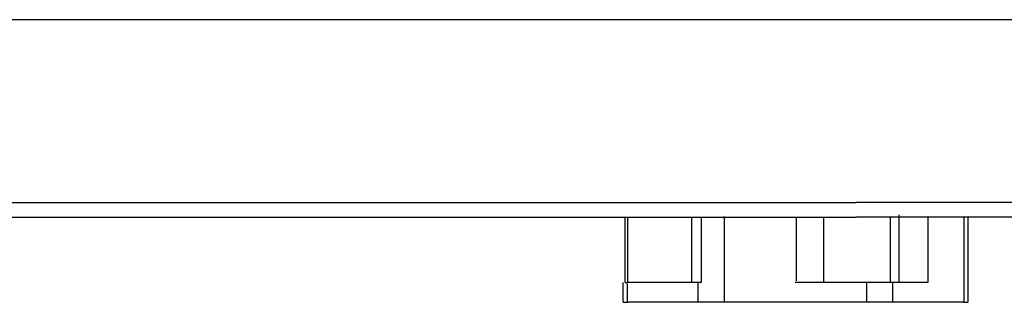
# Model space of a CAD drawing. Header units: millimetres. Extents: x 129 to 629, y 1269 to 1769.
# Tile 34 of 87: x 348 to 380, y 1547 to 1556. Entities that reach past the tile are written whole.
import ezdxf

# ---------------------------------------------------------------- set-up
doc = ezdxf.new("R2010")
doc.units = ezdxf.units.MM
doc.layers.add('ROXX_B.FLEX mini', color=7, linetype='Continuous', true_color=0x000000)

msp = doc.modelspace()

# ---------------------------------------------------------------- linework, layer by layer
at = {"layer": 'ROXX_B.FLEX mini', "color": 18, "lineweight": -3, "true_color": 0x000000}
for points in [[(375.547, 1555.871), (316.771, 1555.871)], [(435.547, 1555.871), (375.547, 1555.871)], [(315.705, 1549.858), (315.705, 1549.858), (315.705, 1549.858), (375.547, 1549.858)], [(375.813, 1549.858), (375.547, 1549.858)], [(435.39, 1549.858), (375.813, 1549.858)], [(367.935, 1547.221), (367.935, 1549.371)], [(368.005, 1549.371), (368.005, 1547.221)], [(371.209, 1546.571), (371.209, 1549.392)], [(373.576, 1547.279), (373.576, 1549.371)], [(374.462, 1549.371), (374.462, 1547.221)], [(375.811, 1549.371), (375.547, 1549.371)], [(376.659, 1549.371), (376.659, 1547.221)], [(376.962, 1547.221), (376.962, 1549.447)], [(377.906, 1549.371), (377.906, 1547.221)], [(379.09, 1549.39), (379.09, 1546.571)], [(368.005, 1546.571), (368.005, 1547.19)], [(370.343, 1546.571), (370.343, 1547.221)], [(373.576, 1547.221), (373.538, 1547.221)], [(375.886, 1547.221), (373.576, 1547.221)], [(376.752, 1547.221), (375.886, 1547.221)], [(375.886, 1547.221), (375.886, 1546.571)], [(377.906, 1547.221), (376.752, 1547.221)], [(376.752, 1546.571), (376.752, 1547.221)], [(375.886, 1546.571), (371.209, 1546.571)], [(376.752, 1546.571), (375.886, 1546.571)], [(379.09, 1546.571), (376.752, 1546.571)]]:
    msp.add_lwpolyline(points, dxfattribs=at)
at = {"layer": 'ROXX_B.FLEX mini', "color": 18, "true_color": 0x000000}
for points in [[(316.205, 1549.371), (316.206, 1549.371), (316.208, 1549.371), (316.219, 1549.371), (316.264, 1549.371), (316.445, 1549.371), (317.195, 1549.371), (320.371, 1549.371), (333.586, 1549.371), (375.547, 1549.371)], [(316.205, 1549.371), (316.206, 1549.371), (316.208, 1549.371), (316.219, 1549.371), (316.264, 1549.371), (316.445, 1549.371), (317.195, 1549.371), (320.371, 1549.371), (333.586, 1549.371), (375.547, 1549.371)], [(370.132, 1547.221), (370.132, 1549.371)], [(370.132, 1547.221), (370.132, 1549.371)], [(370.435, 1549.371), (370.435, 1547.221)], [(370.435, 1549.371), (370.435, 1547.221)], [(434.89, 1549.371), (375.811, 1549.371)], [(434.89, 1549.371), (375.811, 1549.371)], [(379.224, 1549.371), (379.224, 1546.571)], [(379.224, 1549.371), (379.224, 1546.571)], [(367.871, 1546.571), (367.871, 1547.221)], [(367.871, 1546.571), (367.871, 1547.221)], [(367.935, 1547.221), (367.991, 1547.221)], [(367.935, 1547.221), (367.991, 1547.221)], [(370.343, 1547.221), (368.005, 1547.221)], [(370.343, 1547.221), (368.005, 1547.221)], [(370.435, 1547.221), (370.343, 1547.221)], [(370.435, 1547.221), (370.343, 1547.221)], [(367.871, 1546.571), (367.871, 1546.571), (367.871, 1546.571), (367.871, 1546.571), (367.871, 1546.571), (367.871, 1546.571), (367.873, 1546.571), (367.879, 1546.571), (367.905, 1546.571), (368.005, 1546.571)], [(367.871, 1546.571), (367.871, 1546.571), (367.871, 1546.571), (367.871, 1546.571), (367.871, 1546.571), (367.871, 1546.571), (367.873, 1546.571), (367.879, 1546.571), (367.905, 1546.571), (368.005, 1546.571)], [(370.343, 1546.571), (368.005, 1546.571)], [(370.343, 1546.571), (368.005, 1546.571)], [(371.209, 1546.571), (370.343, 1546.571)], [(371.209, 1546.571), (370.343, 1546.571)], [(379.09, 1546.571), (379.19, 1546.571), (379.215, 1546.571), (379.222, 1546.571), (379.223, 1546.571), (379.224, 1546.571), (379.224, 1546.571), (379.224, 1546.571), (379.224, 1546.571), (379.224, 1546.571)], [(379.09, 1546.571), (379.19, 1546.571), (379.215, 1546.571), (379.222, 1546.571), (379.223, 1546.571), (379.224, 1546.571), (379.224, 1546.571), (379.224, 1546.571), (379.224, 1546.571), (379.224, 1546.571)]]:
    msp.add_lwpolyline(points, dxfattribs=at)

doc.saveas('drawing.dxf')
